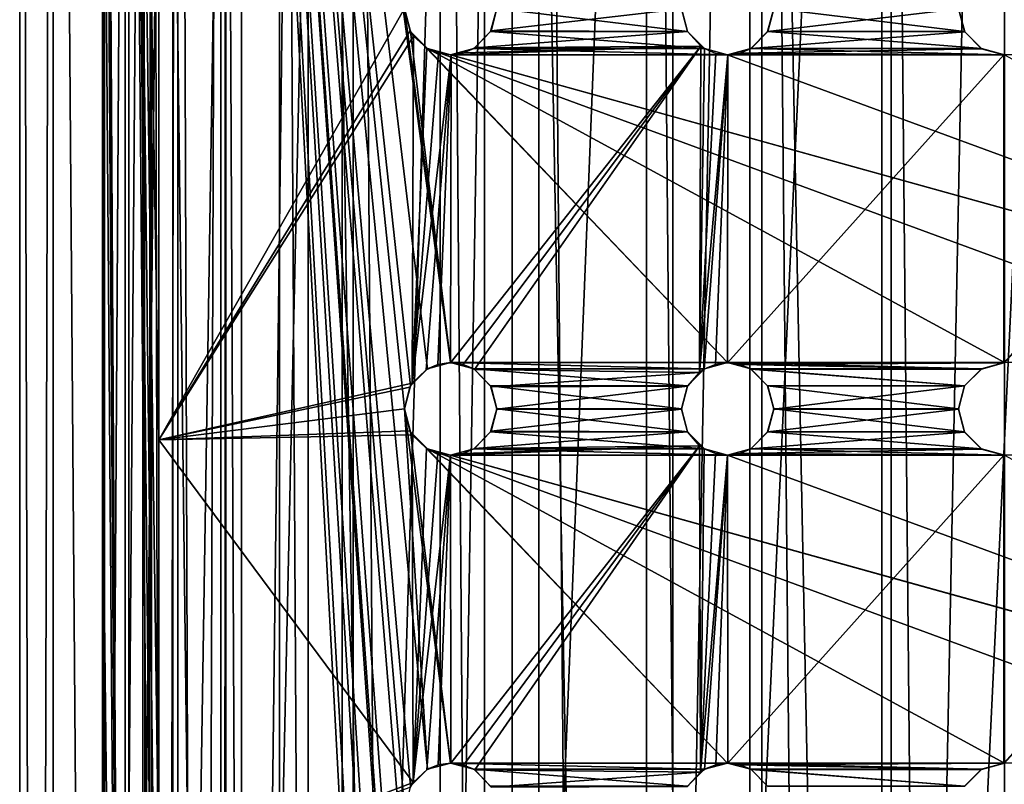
# Model space of a CAD drawing. Header units: millimetres. Extents: x -144 to 364, y -408 to 1133.
# Tile 223 of 256: x 41 to 57, y 570 to 582. Entities that reach past the tile are written whole.
import ezdxf

# ---------------------------------------------------------------- set-up
doc = ezdxf.new("R2010")
doc.units = ezdxf.units.MM
doc.header["$LTSCALE"] = 41.718519
for name, color, linetype in [('1967', 7, 'CONTINUOUS'), ('1968', 7, 'CONTINUOUS'), ('1970', 7, 'CONTINUOUS'), ('1971', 7, 'CONTINUOUS'), ('1977', 7, 'CONTINUOUS'), ('1979', 7, 'CONTINUOUS'), ('1982', 7, 'CONTINUOUS'), ('1990', 7, 'CONTINUOUS'), ('1991', 7, 'CONTINUOUS'), ('1992', 7, 'CONTINUOUS'), ('1993', 7, 'CONTINUOUS'), ('2008', 7, 'CONTINUOUS'), ('2009', 7, 'CONTINUOUS'), ('2010', 7, 'CONTINUOUS'), ('2011', 7, 'CONTINUOUS'), ('2026', 7, 'CONTINUOUS'), ('2027', 7, 'CONTINUOUS'), ('2028', 7, 'CONTINUOUS'), ('2029', 7, 'CONTINUOUS'), ('2073', 7, 'CONTINUOUS')]:
    doc.layers.add(name, color=color, linetype=linetype)

msp = doc.modelspace()

# ---------------------------------------------------------------- linework, layer by layer
at = {"layer": '1967', "color": 7, "linetype": 'CONTINUOUS', "true_color": 0xaaaaaa}
for points in [[(42.002, 409.002, -4.131), (41.457, 409, 0.01), (42.002, 617.002, -4.048), (42.002, 409.002, -4.131)], [(42.002, 617.002, -4.048), (41.457, 409, 0.01), (41.457, 617, 0.093), (42.002, 617.002, -4.048)], [(43.6, 409.003, -7.99), (42.002, 409.002, -4.131), (43.6, 617.003, -7.907), (43.6, 409.003, -7.99)], [(43.6, 617.003, -7.907), (42.002, 409.002, -4.131), (42.002, 617.002, -4.048), (43.6, 617.003, -7.907)], [(46.143, 409.004, -11.303), (43.6, 409.003, -7.99), (46.143, 617.004, -11.221), (46.143, 409.004, -11.303)], [(46.143, 617.004, -11.221), (43.6, 409.003, -7.99), (43.6, 617.003, -7.907), (46.143, 617.004, -11.221)], [(49.457, 409.006, -13.846), (46.143, 409.004, -11.303), (49.457, 617.005, -13.763), (49.457, 409.006, -13.846)], [(49.457, 617.005, -13.763), (46.143, 409.004, -11.303), (46.143, 617.004, -11.221), (49.457, 617.005, -13.763)], [(53.316, 409.006, -15.444), (49.457, 409.006, -13.846), (53.316, 617.006, -15.362), (53.316, 409.006, -15.444)], [(53.316, 617.006, -15.362), (49.457, 409.006, -13.846), (49.457, 617.005, -13.763), (53.316, 617.006, -15.362)], [(57.457, 409.006, -15.99), (53.316, 409.006, -15.444), (57.457, 617.006, -15.907), (57.457, 409.006, -15.99)], [(57.457, 617.006, -15.907), (53.316, 409.006, -15.444), (53.316, 617.006, -15.362), (57.457, 617.006, -15.907)]]:
    msp.add_3dface(points, dxfattribs=at)
at = {"layer": '1968', "color": 7, "linetype": 'CONTINUOUS', "true_color": 0xaaaaaa}
for points in [[(41.457, 409, 0.01), (42.002, 408.998, 4.151), (41.457, 617, 0.093), (41.457, 409, 0.01)], [(41.457, 617, 0.093), (42.002, 408.998, 4.151), (42.002, 616.998, 4.234), (41.457, 617, 0.093)], [(42.002, 408.998, 4.151), (43.6, 408.997, 8.01), (42.002, 616.998, 4.234), (42.002, 408.998, 4.151)], [(42.002, 616.998, 4.234), (43.6, 408.997, 8.01), (43.6, 616.997, 8.093), (42.002, 616.998, 4.234)], [(43.6, 408.997, 8.01), (46.143, 408.995, 11.324), (43.6, 616.997, 8.093), (43.6, 408.997, 8.01)], [(43.6, 616.997, 8.093), (46.143, 408.995, 11.324), (46.143, 616.995, 11.407), (43.6, 616.997, 8.093)], [(46.143, 408.995, 11.324), (49.457, 408.994, 13.867), (46.143, 616.995, 11.407), (46.143, 408.995, 11.324)], [(46.143, 616.995, 11.407), (49.457, 408.994, 13.867), (49.457, 616.994, 13.95), (46.143, 616.995, 11.407)], [(49.457, 408.994, 13.867), (53.316, 408.994, 15.465), (49.457, 616.994, 13.95), (49.457, 408.994, 13.867)], [(49.457, 616.994, 13.95), (53.316, 408.994, 15.465), (53.316, 616.994, 15.548), (49.457, 616.994, 13.95)], [(53.316, 408.994, 15.465), (57.457, 408.994, 16.01), (53.316, 616.994, 15.548), (53.316, 408.994, 15.465)], [(53.316, 616.994, 15.548), (57.457, 408.994, 16.01), (57.457, 616.994, 16.093), (53.316, 616.994, 15.548)]]:
    msp.add_3dface(points, dxfattribs=at)
at = {"layer": '1970', "color": 7, "linetype": 'CONTINUOUS', "true_color": 0xaaaaaa}
for points in [[(43.599, 409.001, -1.982), (43.599, 617.001, -1.899), (43.457, 617, 0.093), (43.599, 409.001, -1.982)], [(43.457, 409, 0.01), (43.599, 409.001, -1.982), (43.457, 617, 0.093), (43.457, 409, 0.01)], [(44.024, 409.002, -3.934), (44.024, 617.002, -3.851), (43.599, 617.001, -1.899), (44.024, 409.002, -3.934)], [(43.599, 409.001, -1.982), (44.024, 409.002, -3.934), (43.599, 617.001, -1.899), (43.599, 409.001, -1.982)], [(44.024, 409.002, -3.934), (44.722, 409.002, -5.805), (44.024, 617.002, -3.851), (44.024, 409.002, -3.934)], [(44.722, 409.002, -5.805), (44.722, 617.002, -5.723), (44.024, 617.002, -3.851), (44.722, 409.002, -5.805)], [(45.679, 409.003, -7.559), (45.679, 617.003, -7.476), (44.722, 617.002, -5.723), (45.679, 409.003, -7.559)], [(44.722, 409.002, -5.805), (45.679, 409.003, -7.559), (44.722, 617.002, -5.723), (44.722, 409.002, -5.805)], [(46.876, 409.004, -9.158), (46.876, 617.004, -9.075), (45.679, 617.003, -7.476), (46.876, 409.004, -9.158)], [(45.679, 409.003, -7.559), (46.876, 409.004, -9.158), (45.679, 617.003, -7.476), (45.679, 409.003, -7.559)], [(46.876, 409.004, -9.158), (48.289, 409.004, -10.57), (46.876, 617.004, -9.075), (46.876, 409.004, -9.158)], [(48.289, 409.004, -10.57), (48.289, 617.004, -10.487), (46.876, 617.004, -9.075), (48.289, 409.004, -10.57)], [(49.888, 409.005, -11.767), (49.888, 617.005, -11.684), (48.289, 617.004, -10.487), (49.888, 409.005, -11.767)], [(48.289, 409.004, -10.57), (49.888, 409.005, -11.767), (48.289, 617.004, -10.487), (48.289, 409.004, -10.57)], [(49.888, 409.005, -11.767), (51.641, 409.005, -12.725), (49.888, 617.005, -11.684), (49.888, 409.005, -11.767)], [(51.641, 409.005, -12.725), (51.641, 617.005, -12.642), (49.888, 617.005, -11.684), (51.641, 409.005, -12.725)], [(51.641, 409.005, -12.725), (53.512, 409.005, -13.423), (51.641, 617.005, -12.642), (51.641, 409.005, -12.725)], [(53.512, 409.005, -13.423), (53.512, 617.005, -13.34), (51.641, 617.005, -12.642), (53.512, 409.005, -13.423)], [(53.512, 409.005, -13.423), (55.464, 409.006, -13.847), (53.512, 617.005, -13.34), (53.512, 409.005, -13.423)], [(55.464, 409.006, -13.847), (55.464, 617.005, -13.764), (53.512, 617.005, -13.34), (55.464, 409.006, -13.847)], [(57.457, 409.006, -13.99), (57.457, 617.006, -13.907), (55.464, 617.005, -13.764), (57.457, 409.006, -13.99)], [(55.464, 409.006, -13.847), (57.457, 409.006, -13.99), (55.464, 617.005, -13.764), (55.464, 409.006, -13.847)]]:
    msp.add_3dface(points, dxfattribs=at)
at = {"layer": '1971', "color": 7, "linetype": 'CONTINUOUS', "true_color": 0xaaaaaa}
for points in [[(43.457, 409, 0.01), (43.457, 617, 0.093), (43.599, 616.999, 2.085), (43.457, 409, 0.01)], [(43.599, 408.999, 2.003), (43.457, 409, 0.01), (43.599, 616.999, 2.085), (43.599, 408.999, 2.003)], [(43.599, 408.999, 2.003), (43.599, 616.999, 2.085), (44.024, 616.998, 4.037), (43.599, 408.999, 2.003)], [(44.024, 408.998, 3.955), (43.599, 408.999, 2.003), (44.024, 616.998, 4.037), (44.024, 408.998, 3.955)], [(44.722, 408.998, 5.826), (44.024, 408.998, 3.955), (44.722, 616.998, 5.909), (44.722, 408.998, 5.826)], [(44.024, 408.998, 3.955), (44.024, 616.998, 4.037), (44.722, 616.998, 5.909), (44.024, 408.998, 3.955)], [(44.722, 408.998, 5.826), (44.722, 616.998, 5.909), (44.808, 603.998, 6.088), (44.722, 408.998, 5.826)], [(44.808, 546.998, 6.065), (44.722, 408.998, 5.826), (44.808, 603.998, 6.088), (44.808, 546.998, 6.065)]]:
    msp.add_3dface(points, dxfattribs=at)
at = {"layer": '1977', "color": 7, "linetype": 'CONTINUOUS', "true_color": 0xc8c8c8}
for points in [[(44.808, 546.998, 6.065), (44.808, 603.998, 6.088), (47.707, 549.998, 6.066), (44.808, 546.998, 6.065)], [(44.808, 603.998, 6.088), (47.707, 582.498, 6.079), (48.457, 576.748, 6.077), (44.808, 603.998, 6.088)], [(47.707, 575.998, 6.077), (44.808, 603.998, 6.088), (47.807, 576.373, 6.077), (47.707, 575.998, 6.077)], [(44.808, 603.998, 6.088), (47.707, 575.998, 6.077), (48.082, 570.147, 6.074), (44.808, 603.998, 6.088)], [(47.807, 576.373, 6.077), (44.808, 603.998, 6.088), (48.082, 576.647, 6.077), (47.807, 576.373, 6.077)], [(48.082, 576.647, 6.077), (44.808, 603.998, 6.088), (48.457, 576.748, 6.077), (48.082, 576.647, 6.077)], [(47.707, 569.498, 6.074), (44.808, 603.998, 6.088), (47.807, 569.873, 6.074), (47.707, 569.498, 6.074)], [(44.808, 603.998, 6.088), (47.707, 569.498, 6.074), (48.082, 563.647, 6.072), (44.808, 603.998, 6.088)], [(47.807, 569.873, 6.074), (44.808, 603.998, 6.088), (48.082, 570.147, 6.074), (47.807, 569.873, 6.074)], [(47.707, 562.998, 6.072), (44.808, 603.998, 6.088), (47.807, 563.373, 6.072), (47.707, 562.998, 6.072)], [(44.808, 603.998, 6.088), (47.707, 562.998, 6.072), (48.082, 557.147, 6.069), (44.808, 603.998, 6.088)], [(47.807, 563.373, 6.072), (44.808, 603.998, 6.088), (48.082, 563.647, 6.072), (47.807, 563.373, 6.072)], [(47.707, 556.498, 6.069), (44.808, 603.998, 6.088), (47.807, 556.873, 6.069), (47.707, 556.498, 6.069)], [(44.808, 603.998, 6.088), (47.707, 556.498, 6.069), (47.807, 550.373, 6.067), (44.808, 603.998, 6.088)], [(47.807, 556.873, 6.069), (44.808, 603.998, 6.088), (48.082, 557.147, 6.069), (47.807, 556.873, 6.069)], [(47.707, 549.998, 6.066), (44.808, 603.998, 6.088), (47.807, 550.373, 6.067), (47.707, 549.998, 6.066)], [(47.707, 582.498, 6.079), (47.807, 582.123, 6.079), (48.457, 576.748, 6.077), (47.707, 582.498, 6.079)], [(49.106, 582.123, 6.079), (49.207, 582.498, 6.079), (52.307, 582.123, 6.079), (49.106, 582.123, 6.079)], [(52.307, 582.123, 6.079), (49.207, 582.498, 6.079), (52.207, 582.498, 6.079), (52.307, 582.123, 6.079)], [(53.606, 582.123, 6.079), (53.707, 582.498, 6.079), (56.807, 582.123, 6.079), (53.606, 582.123, 6.079)], [(56.807, 582.123, 6.079), (53.707, 582.498, 6.079), (56.707, 582.498, 6.079), (56.807, 582.123, 6.079)], [(47.807, 582.123, 6.079), (48.082, 581.848, 6.079), (52.957, 576.748, 6.077), (47.807, 582.123, 6.079)], [(48.457, 576.748, 6.077), (47.807, 582.123, 6.079), (52.957, 576.748, 6.077), (48.457, 576.748, 6.077)], [(48.832, 581.848, 6.079), (49.106, 582.123, 6.079), (52.582, 581.848, 6.079), (48.832, 581.848, 6.079)], [(52.582, 581.848, 6.079), (49.106, 582.123, 6.079), (52.307, 582.123, 6.079), (52.582, 581.848, 6.079)], [(53.332, 581.848, 6.079), (53.606, 582.123, 6.079), (57.082, 581.848, 6.079), (53.332, 581.848, 6.079)], [(57.082, 581.848, 6.079), (53.606, 582.123, 6.079), (56.807, 582.123, 6.079), (57.082, 581.848, 6.079)], [(48.082, 581.848, 6.079), (48.457, 581.748, 6.079), (66.457, 576.748, 6.077), (48.082, 581.848, 6.079)], [(52.957, 576.748, 6.077), (48.082, 581.848, 6.079), (57.457, 576.748, 6.077), (52.957, 576.748, 6.077)], [(57.457, 576.748, 6.077), (48.082, 581.848, 6.079), (61.957, 576.748, 6.077), (57.457, 576.748, 6.077)], [(61.957, 576.748, 6.077), (48.082, 581.848, 6.079), (66.457, 576.748, 6.077), (61.957, 576.748, 6.077)], [(48.457, 581.748, 6.079), (48.832, 581.848, 6.079), (52.957, 581.748, 6.079), (48.457, 581.748, 6.079)], [(48.457, 581.748, 6.079), (52.957, 581.748, 6.079), (66.832, 576.647, 6.077), (48.457, 581.748, 6.079)], [(66.457, 576.748, 6.077), (48.457, 581.748, 6.079), (66.832, 576.647, 6.077), (66.457, 576.748, 6.077)], [(52.957, 581.748, 6.079), (48.832, 581.848, 6.079), (52.582, 581.848, 6.079), (52.957, 581.748, 6.079)], [(52.957, 581.748, 6.079), (53.332, 581.848, 6.079), (57.457, 581.748, 6.079), (52.957, 581.748, 6.079)], [(52.957, 581.748, 6.079), (57.457, 581.748, 6.079), (66.832, 576.647, 6.077), (52.957, 581.748, 6.079)], [(57.457, 581.748, 6.079), (53.332, 581.848, 6.079), (57.082, 581.848, 6.079), (57.457, 581.748, 6.079)], [(48.832, 576.647, 6.077), (48.457, 576.748, 6.077), (52.582, 576.647, 6.077), (48.832, 576.647, 6.077)], [(52.582, 576.647, 6.077), (48.457, 576.748, 6.077), (52.957, 576.748, 6.077), (52.582, 576.647, 6.077)], [(49.106, 576.373, 6.077), (48.832, 576.647, 6.077), (52.307, 576.373, 6.077), (49.106, 576.373, 6.077)], [(52.307, 576.373, 6.077), (48.832, 576.647, 6.077), (52.582, 576.647, 6.077), (52.307, 576.373, 6.077)], [(53.332, 576.647, 6.077), (52.957, 576.748, 6.077), (57.082, 576.647, 6.077), (53.332, 576.647, 6.077)], [(57.082, 576.647, 6.077), (52.957, 576.748, 6.077), (57.457, 576.748, 6.077), (57.082, 576.647, 6.077)], [(53.606, 576.373, 6.077), (53.332, 576.647, 6.077), (56.807, 576.373, 6.077), (53.606, 576.373, 6.077)], [(56.807, 576.373, 6.077), (53.332, 576.647, 6.077), (57.082, 576.647, 6.077), (56.807, 576.373, 6.077)], [(49.207, 575.998, 6.077), (49.106, 576.373, 6.077), (52.207, 575.998, 6.077), (49.207, 575.998, 6.077)], [(52.207, 575.998, 6.077), (49.106, 576.373, 6.077), (52.307, 576.373, 6.077), (52.207, 575.998, 6.077)], [(53.707, 575.998, 6.077), (53.606, 576.373, 6.077), (56.707, 575.998, 6.077), (53.707, 575.998, 6.077)], [(56.707, 575.998, 6.077), (53.606, 576.373, 6.077), (56.807, 576.373, 6.077), (56.707, 575.998, 6.077)], [(47.707, 575.998, 6.077), (47.807, 575.623, 6.077), (48.457, 570.248, 6.075), (47.707, 575.998, 6.077)], [(48.082, 570.147, 6.074), (47.707, 575.998, 6.077), (48.457, 570.248, 6.075), (48.082, 570.147, 6.074)], [(49.106, 575.623, 6.077), (49.207, 575.998, 6.077), (52.307, 575.623, 6.077), (49.106, 575.623, 6.077)], [(52.307, 575.623, 6.077), (49.207, 575.998, 6.077), (52.207, 575.998, 6.077), (52.307, 575.623, 6.077)], [(53.606, 575.623, 6.077), (53.707, 575.998, 6.077), (56.807, 575.623, 6.077), (53.606, 575.623, 6.077)], [(56.807, 575.623, 6.077), (53.707, 575.998, 6.077), (56.707, 575.998, 6.077), (56.807, 575.623, 6.077)], [(47.807, 575.623, 6.077), (48.082, 575.348, 6.077), (52.957, 570.248, 6.075), (47.807, 575.623, 6.077)], [(48.457, 570.248, 6.075), (47.807, 575.623, 6.077), (52.957, 570.248, 6.075), (48.457, 570.248, 6.075)], [(48.832, 575.348, 6.077), (49.106, 575.623, 6.077), (52.582, 575.348, 6.077), (48.832, 575.348, 6.077)], [(52.582, 575.348, 6.077), (49.106, 575.623, 6.077), (52.307, 575.623, 6.077), (52.582, 575.348, 6.077)], [(53.332, 575.348, 6.077), (53.606, 575.623, 6.077), (57.082, 575.348, 6.077), (53.332, 575.348, 6.077)], [(57.082, 575.348, 6.077), (53.606, 575.623, 6.077), (56.807, 575.623, 6.077), (57.082, 575.348, 6.077)], [(48.082, 575.348, 6.077), (48.457, 575.248, 6.077), (66.457, 570.248, 6.075), (48.082, 575.348, 6.077)], [(52.957, 570.248, 6.075), (48.082, 575.348, 6.077), (57.457, 570.248, 6.075), (52.957, 570.248, 6.075)], [(57.457, 570.248, 6.075), (48.082, 575.348, 6.077), (61.957, 570.248, 6.075), (57.457, 570.248, 6.075)], [(61.957, 570.248, 6.075), (48.082, 575.348, 6.077), (66.457, 570.248, 6.075), (61.957, 570.248, 6.075)], [(48.457, 575.248, 6.077), (48.832, 575.348, 6.077), (52.957, 575.248, 6.077), (48.457, 575.248, 6.077)], [(52.957, 575.248, 6.077), (48.832, 575.348, 6.077), (52.582, 575.348, 6.077), (52.957, 575.248, 6.077)], [(52.957, 575.248, 6.077), (53.332, 575.348, 6.077), (57.457, 575.248, 6.077), (52.957, 575.248, 6.077)], [(57.457, 575.248, 6.077), (53.332, 575.348, 6.077), (57.082, 575.348, 6.077), (57.457, 575.248, 6.077)], [(48.457, 575.248, 6.077), (52.957, 575.248, 6.077), (66.832, 570.147, 6.074), (48.457, 575.248, 6.077)], [(66.457, 570.248, 6.075), (48.457, 575.248, 6.077), (66.832, 570.147, 6.074), (66.457, 570.248, 6.075)], [(52.957, 575.248, 6.077), (57.457, 575.248, 6.077), (66.832, 570.147, 6.074), (52.957, 575.248, 6.077)], [(48.832, 570.147, 6.074), (48.457, 570.248, 6.075), (52.582, 570.147, 6.074), (48.832, 570.147, 6.074)], [(52.582, 570.147, 6.074), (48.457, 570.248, 6.075), (52.957, 570.248, 6.075), (52.582, 570.147, 6.074)], [(53.332, 570.147, 6.074), (52.957, 570.248, 6.075), (57.082, 570.147, 6.074), (53.332, 570.147, 6.074)], [(57.082, 570.147, 6.074), (52.957, 570.248, 6.075), (57.457, 570.248, 6.075), (57.082, 570.147, 6.074)], [(49.106, 569.873, 6.074), (48.832, 570.147, 6.074), (52.307, 569.873, 6.074), (49.106, 569.873, 6.074)], [(52.307, 569.873, 6.074), (48.832, 570.147, 6.074), (52.582, 570.147, 6.074), (52.307, 569.873, 6.074)], [(53.606, 569.873, 6.074), (53.332, 570.147, 6.074), (56.807, 569.873, 6.074), (53.606, 569.873, 6.074)], [(56.807, 569.873, 6.074), (53.332, 570.147, 6.074), (57.082, 570.147, 6.074), (56.807, 569.873, 6.074)]]:
    msp.add_3dface(points, dxfattribs=at)
at = {"layer": '1979', "color": 7, "linetype": 'CONTINUOUS', "true_color": 0xc8c8c8}
for points in [[(43.171, 542.674, 7.069), (43.171, 608.321, 7.095), (42.802, 606.073, 6.311), (43.171, 542.674, 7.069)], [(43.171, 608.321, 7.095), (43.171, 542.674, 7.069), (43.718, 546.997, 8.065), (43.171, 608.321, 7.095)], [(43.718, 582.622, 8.079), (43.171, 608.321, 7.095), (43.718, 575.497, 8.077), (43.718, 582.622, 8.079)], [(43.718, 575.497, 8.077), (43.171, 608.321, 7.095), (43.718, 568.372, 8.074), (43.718, 575.497, 8.077)], [(43.718, 568.372, 8.074), (43.171, 608.321, 7.095), (43.718, 561.247, 8.071), (43.718, 568.372, 8.074)], [(43.718, 561.247, 8.071), (43.171, 608.321, 7.095), (43.718, 554.122, 8.068), (43.718, 561.247, 8.071)], [(43.718, 554.122, 8.068), (43.171, 608.321, 7.095), (43.718, 546.997, 8.065), (43.718, 554.122, 8.068)], [(43.171, 542.674, 7.069), (42.802, 606.073, 6.311), (42.802, 604.162, 6.31), (43.171, 542.674, 7.069)], [(42.802, 602.251, 6.31), (43.171, 542.674, 7.069), (42.802, 604.162, 6.31), (42.802, 602.251, 6.31)], [(42.802, 598.429, 6.308), (43.171, 542.674, 7.069), (42.802, 602.251, 6.31), (42.802, 598.429, 6.308)], [(42.802, 590.785, 6.305), (43.171, 542.674, 7.069), (42.802, 598.429, 6.308), (42.802, 590.785, 6.305)], [(42.802, 575.498, 6.299), (43.171, 542.674, 7.069), (42.802, 590.785, 6.305), (42.802, 575.498, 6.299)], [(42.802, 560.21, 6.293), (43.171, 542.674, 7.069), (42.802, 575.498, 6.299), (42.802, 560.21, 6.293)]]:
    msp.add_3dface(points, dxfattribs=at)
at = {"layer": '1982', "color": 7, "linetype": 'CONTINUOUS', "true_color": 0xc8c8c8}
for points in [[(43.718, 582.622, 8.079), (43.718, 575.497, 8.077), (47.707, 582.496, 10.554), (43.718, 582.622, 8.079)], [(47.707, 582.496, 10.554), (43.718, 575.497, 8.077), (47.798, 582.137, 10.615), (47.707, 582.496, 10.554)], [(49.207, 582.496, 11.211), (49.114, 582.134, 11.195), (52.207, 582.495, 12.157), (49.207, 582.496, 11.211)], [(52.207, 582.495, 12.157), (49.114, 582.134, 11.195), (52.305, 582.123, 12.208), (52.207, 582.495, 12.157)], [(53.707, 582.495, 12.462), (53.608, 582.123, 12.475), (56.707, 582.495, 12.762), (53.707, 582.495, 12.462)], [(56.707, 582.495, 12.762), (53.608, 582.123, 12.475), (56.808, 582.119, 12.796), (56.707, 582.495, 12.762)], [(43.718, 575.497, 8.077), (47.853, 582.051, 10.645), (47.798, 582.137, 10.615), (43.718, 575.497, 8.077)], [(49.114, 582.134, 11.195), (48.85, 581.857, 11.101), (52.305, 582.123, 12.208), (49.114, 582.134, 11.195)], [(48.85, 581.857, 11.101), (52.52, 581.885, 12.275), (52.305, 582.123, 12.208), (48.85, 581.857, 11.101)], [(53.608, 582.123, 12.475), (53.337, 581.849, 12.446), (56.808, 582.119, 12.796), (53.608, 582.123, 12.475)], [(56.808, 582.119, 12.796), (53.337, 581.849, 12.446), (57.083, 581.845, 12.824), (56.808, 582.119, 12.796)], [(43.718, 575.497, 8.077), (47.834, 576.413, 10.785), (47.853, 582.051, 10.645), (43.718, 575.497, 8.077)], [(47.853, 582.051, 10.645), (47.834, 576.413, 10.785), (48.069, 581.854, 10.756), (47.853, 582.051, 10.645)], [(48.069, 581.854, 10.756), (47.834, 576.413, 10.785), (48.258, 581.772, 10.847), (48.069, 581.854, 10.756)], [(48.258, 581.772, 10.847), (47.834, 576.413, 10.785), (48.464, 581.746, 10.941), (48.258, 581.772, 10.847)], [(47.834, 576.413, 10.785), (48.062, 576.634, 10.897), (48.464, 581.746, 10.941), (47.834, 576.413, 10.785)], [(48.062, 576.634, 10.897), (48.25, 576.717, 10.987), (48.464, 581.746, 10.941), (48.062, 576.634, 10.897)], [(48.25, 576.717, 10.987), (48.455, 576.746, 11.083), (48.464, 581.746, 10.941), (48.25, 576.717, 10.987)], [(48.66, 576.718, 11.177), (52.52, 581.885, 12.275), (48.455, 576.746, 11.083), (48.66, 576.718, 11.177)], [(48.455, 576.746, 11.083), (52.52, 581.885, 12.275), (48.464, 581.746, 10.941), (48.455, 576.746, 11.083)], [(48.464, 581.746, 10.941), (52.52, 581.885, 12.275), (48.666, 581.776, 11.028), (48.464, 581.746, 10.941)], [(48.846, 576.637, 11.26), (52.52, 581.885, 12.275), (48.66, 576.718, 11.177), (48.846, 576.637, 11.26)], [(48.666, 581.776, 11.028), (52.52, 581.885, 12.275), (48.85, 581.857, 11.101), (48.666, 581.776, 11.028)], [(52.501, 576.591, 12.488), (52.52, 581.885, 12.275), (48.846, 576.637, 11.26), (52.501, 576.591, 12.488)], [(52.52, 581.885, 12.275), (52.501, 576.591, 12.488), (52.581, 581.846, 12.291), (52.52, 581.885, 12.275)], [(52.581, 581.846, 12.291), (52.501, 576.591, 12.488), (52.765, 581.77, 12.337), (52.581, 581.846, 12.291)], [(52.765, 581.77, 12.337), (52.501, 576.591, 12.488), (52.962, 581.745, 12.38), (52.765, 581.77, 12.337)], [(52.501, 576.591, 12.488), (52.577, 576.642, 12.505), (52.962, 581.745, 12.38), (52.501, 576.591, 12.488)], [(52.577, 576.642, 12.505), (52.759, 576.719, 12.546), (52.962, 581.745, 12.38), (52.577, 576.642, 12.505)], [(52.759, 576.719, 12.546), (52.956, 576.745, 12.589), (52.962, 581.745, 12.38), (52.759, 576.719, 12.546)], [(57.446, 576.745, 13.063), (57.446, 581.745, 12.835), (52.956, 576.745, 12.589), (57.446, 576.745, 13.063)], [(52.956, 576.745, 12.589), (57.446, 581.745, 12.835), (52.962, 581.745, 12.38), (52.956, 576.745, 12.589)], [(52.962, 581.745, 12.38), (57.446, 581.745, 12.835), (53.157, 581.772, 12.417), (52.962, 581.745, 12.38)], [(53.337, 581.849, 12.446), (53.157, 581.772, 12.417), (57.083, 581.845, 12.824), (53.337, 581.849, 12.446)], [(53.157, 581.772, 12.417), (57.446, 581.745, 12.835), (57.083, 581.845, 12.824), (53.157, 581.772, 12.417)], [(57.446, 576.745, 13.063), (57.457, 576.745, 13.063), (61.952, 581.745, 12.38), (57.446, 576.745, 13.063)], [(57.446, 581.745, 12.835), (57.446, 576.745, 13.063), (57.457, 581.745, 12.835), (57.446, 581.745, 12.835)], [(57.457, 581.745, 12.835), (57.446, 576.745, 13.063), (61.952, 581.745, 12.38), (57.457, 581.745, 12.835)], [(49.114, 576.357, 11.378), (52.501, 576.591, 12.488), (48.846, 576.637, 11.26), (49.114, 576.357, 11.378)], [(53.152, 576.719, 12.63), (57.446, 576.745, 13.063), (52.956, 576.745, 12.589), (53.152, 576.719, 12.63)], [(57.446, 576.745, 13.063), (53.152, 576.719, 12.63), (57.082, 576.644, 13.062), (57.446, 576.745, 13.063)], [(53.152, 576.719, 12.63), (53.334, 576.643, 12.668), (57.082, 576.644, 13.062), (53.152, 576.719, 12.63)], [(57.082, 576.644, 13.062), (53.334, 576.643, 12.668), (56.807, 576.37, 13.058), (57.082, 576.644, 13.062)], [(53.334, 576.643, 12.668), (53.608, 576.367, 12.722), (56.807, 576.37, 13.058), (53.334, 576.643, 12.668)], [(52.501, 576.591, 12.488), (49.114, 576.357, 11.378), (52.304, 576.365, 12.443), (52.501, 576.591, 12.488)], [(47.834, 576.413, 10.785), (43.718, 575.497, 8.077), (47.796, 576.351, 10.767), (47.834, 576.413, 10.785)], [(47.796, 576.351, 10.767), (43.718, 575.497, 8.077), (47.707, 575.996, 10.723), (47.796, 576.351, 10.767)], [(49.114, 576.357, 11.378), (49.207, 575.995, 11.419), (52.304, 576.365, 12.443), (49.114, 576.357, 11.378)], [(52.304, 576.365, 12.443), (49.207, 575.995, 11.419), (52.207, 575.995, 12.421), (52.304, 576.365, 12.443)], [(53.608, 576.367, 12.722), (53.707, 575.995, 12.743), (56.807, 576.37, 13.058), (53.608, 576.367, 12.722)], [(56.807, 576.37, 13.058), (53.707, 575.995, 12.743), (56.707, 575.995, 13.058), (56.807, 576.37, 13.058)], [(47.707, 575.996, 10.723), (43.718, 575.497, 8.077), (47.796, 575.64, 10.769), (47.707, 575.996, 10.723)], [(49.207, 575.995, 11.419), (49.114, 575.634, 11.381), (52.207, 575.995, 12.421), (49.207, 575.995, 11.419)], [(52.207, 575.995, 12.421), (49.114, 575.634, 11.381), (52.304, 575.625, 12.446), (52.207, 575.995, 12.421)], [(53.707, 575.995, 12.743), (53.608, 575.623, 12.726), (56.707, 575.995, 13.058), (53.707, 575.995, 12.743)], [(56.707, 575.995, 13.058), (53.608, 575.623, 12.726), (56.807, 575.62, 13.063), (56.707, 575.995, 13.058)], [(43.718, 575.497, 8.077), (47.834, 575.579, 10.788), (47.796, 575.64, 10.769), (43.718, 575.497, 8.077)], [(43.718, 575.497, 8.077), (47.847, 569.933, 10.681), (47.834, 575.579, 10.788), (43.718, 575.497, 8.077)], [(43.718, 575.497, 8.077), (43.718, 568.372, 8.074), (47.847, 569.933, 10.681), (43.718, 575.497, 8.077)], [(47.834, 575.579, 10.788), (47.847, 569.933, 10.681), (48.063, 575.357, 10.902), (47.834, 575.579, 10.788)], [(49.114, 575.634, 11.381), (48.847, 575.355, 11.266), (52.304, 575.625, 12.446), (49.114, 575.634, 11.381)], [(48.847, 575.355, 11.266), (52.5, 575.4, 12.494), (52.304, 575.625, 12.446), (48.847, 575.355, 11.266)], [(53.608, 575.623, 12.726), (53.335, 575.347, 12.675), (56.807, 575.62, 13.063), (53.608, 575.623, 12.726)], [(56.807, 575.62, 13.063), (53.335, 575.347, 12.675), (57.082, 575.345, 13.069), (56.807, 575.62, 13.063)], [(48.063, 575.357, 10.902), (47.847, 569.933, 10.681), (48.251, 575.275, 10.992), (48.063, 575.357, 10.902)], [(48.463, 570.246, 10.981), (52.5, 575.4, 12.494), (48.456, 575.246, 11.089), (48.463, 570.246, 10.981)], [(48.456, 575.246, 11.089), (52.5, 575.4, 12.494), (48.661, 575.274, 11.183), (48.456, 575.246, 11.089)], [(48.666, 570.216, 11.07), (52.5, 575.4, 12.494), (48.463, 570.246, 10.981), (48.666, 570.216, 11.07)], [(48.661, 575.274, 11.183), (52.5, 575.4, 12.494), (48.847, 575.355, 11.266), (48.661, 575.274, 11.183)], [(48.85, 570.135, 11.145), (52.5, 575.4, 12.494), (48.666, 570.216, 11.07), (48.85, 570.135, 11.145)], [(52.514, 570.101, 12.334), (52.5, 575.4, 12.494), (48.85, 570.135, 11.145), (52.514, 570.101, 12.334)], [(52.5, 575.4, 12.494), (52.514, 570.101, 12.334), (52.577, 575.348, 12.512), (52.5, 575.4, 12.494)], [(52.577, 575.348, 12.512), (52.514, 570.101, 12.334), (52.76, 575.271, 12.554), (52.577, 575.348, 12.512)], [(53.335, 575.347, 12.675), (53.153, 575.271, 12.638), (57.082, 575.345, 13.069), (53.335, 575.347, 12.675)], [(53.153, 575.271, 12.638), (57.446, 575.245, 13.072), (57.082, 575.345, 13.069), (53.153, 575.271, 12.638)], [(48.251, 575.275, 10.992), (47.847, 569.933, 10.681), (48.456, 575.246, 11.089), (48.251, 575.275, 10.992)], [(47.847, 569.933, 10.681), (48.068, 570.137, 10.795), (48.456, 575.246, 11.089), (47.847, 569.933, 10.681)], [(48.068, 570.137, 10.795), (48.257, 570.219, 10.886), (48.456, 575.246, 11.089), (48.068, 570.137, 10.795)], [(48.257, 570.219, 10.886), (48.463, 570.246, 10.981), (48.456, 575.246, 11.089), (48.257, 570.219, 10.886)], [(52.76, 575.271, 12.554), (52.514, 570.101, 12.334), (52.957, 575.245, 12.597), (52.76, 575.271, 12.554)], [(52.514, 570.101, 12.334), (52.58, 570.144, 12.352), (52.957, 575.245, 12.597), (52.514, 570.101, 12.334)], [(52.58, 570.144, 12.352), (52.764, 570.22, 12.397), (52.957, 575.245, 12.597), (52.58, 570.144, 12.352)], [(52.764, 570.22, 12.397), (52.961, 570.245, 12.44), (52.957, 575.245, 12.597), (52.764, 570.22, 12.397)], [(52.957, 575.245, 12.597), (57.446, 575.245, 13.072), (53.153, 575.271, 12.638), (52.957, 575.245, 12.597)], [(52.961, 570.245, 12.44), (57.446, 575.245, 13.072), (52.957, 575.245, 12.597), (52.961, 570.245, 12.44)], [(57.446, 570.245, 12.901), (57.446, 575.245, 13.072), (52.961, 570.245, 12.44), (57.446, 570.245, 12.901)], [(57.446, 570.245, 12.901), (57.457, 570.245, 12.901), (61.957, 575.245, 12.597), (57.446, 570.245, 12.901)], [(57.446, 575.245, 13.072), (57.446, 570.245, 12.901), (57.457, 575.245, 13.072), (57.446, 575.245, 13.072)], [(57.457, 575.245, 13.072), (57.446, 570.245, 12.901), (61.957, 575.245, 12.597), (57.457, 575.245, 13.072)], [(53.156, 570.218, 12.478), (57.446, 570.245, 12.901), (52.961, 570.245, 12.44), (53.156, 570.218, 12.478)], [(57.446, 570.245, 12.901), (53.156, 570.218, 12.478), (57.082, 570.145, 12.891), (57.446, 570.245, 12.901)], [(53.156, 570.218, 12.478), (53.337, 570.142, 12.509), (57.082, 570.145, 12.891), (53.156, 570.218, 12.478)], [(49.114, 569.857, 11.242), (52.514, 570.101, 12.334), (48.85, 570.135, 11.145), (49.114, 569.857, 11.242)], [(52.514, 570.101, 12.334), (49.114, 569.857, 11.242), (52.305, 569.867, 12.271), (52.514, 570.101, 12.334)], [(57.082, 570.145, 12.891), (53.337, 570.142, 12.509), (56.808, 569.87, 12.866), (57.082, 570.145, 12.891)], [(53.337, 570.142, 12.509), (53.608, 569.867, 12.541), (56.808, 569.87, 12.866), (53.337, 570.142, 12.509)], [(47.847, 569.933, 10.681), (43.718, 568.372, 8.074), (47.798, 569.854, 10.654), (47.847, 569.933, 10.681)]]:
    msp.add_3dface(points, dxfattribs=at)
at = {"layer": '1990', "color": 7, "linetype": 'CONTINUOUS', "true_color": 0xc8c8c8}
for points in [[(47.807, 582.123, 6.079), (47.707, 582.498, 6.079), (47.798, 582.137, 10.615), (47.807, 582.123, 6.079)], [(47.707, 582.498, 6.079), (47.707, 582.496, 10.554), (47.798, 582.137, 10.615), (47.707, 582.498, 6.079)], [(49.207, 582.498, 6.079), (49.106, 582.123, 6.079), (49.207, 582.496, 11.211), (49.207, 582.498, 6.079)], [(49.106, 582.123, 6.079), (49.114, 582.134, 11.195), (49.207, 582.496, 11.211), (49.106, 582.123, 6.079)], [(47.853, 582.051, 10.645), (47.807, 582.123, 6.079), (47.798, 582.137, 10.615), (47.853, 582.051, 10.645)], [(48.082, 581.848, 6.079), (47.807, 582.123, 6.079), (48.069, 581.854, 10.756), (48.082, 581.848, 6.079)], [(47.807, 582.123, 6.079), (47.853, 582.051, 10.645), (48.069, 581.854, 10.756), (47.807, 582.123, 6.079)], [(49.106, 582.123, 6.079), (48.832, 581.848, 6.079), (48.85, 581.857, 11.101), (49.106, 582.123, 6.079)], [(49.106, 582.123, 6.079), (48.85, 581.857, 11.101), (49.114, 582.134, 11.195), (49.106, 582.123, 6.079)], [(48.082, 581.848, 6.079), (48.069, 581.854, 10.756), (48.258, 581.772, 10.847), (48.082, 581.848, 6.079)], [(48.457, 581.748, 6.079), (48.082, 581.848, 6.079), (48.258, 581.772, 10.847), (48.457, 581.748, 6.079)], [(48.457, 581.748, 6.079), (48.258, 581.772, 10.847), (48.464, 581.746, 10.941), (48.457, 581.748, 6.079)], [(48.832, 581.848, 6.079), (48.457, 581.748, 6.079), (48.666, 581.776, 11.028), (48.832, 581.848, 6.079)], [(48.457, 581.748, 6.079), (48.464, 581.746, 10.941), (48.666, 581.776, 11.028), (48.457, 581.748, 6.079)], [(48.832, 581.848, 6.079), (48.666, 581.776, 11.028), (48.85, 581.857, 11.101), (48.832, 581.848, 6.079)]]:
    msp.add_3dface(points, dxfattribs=at)
at = {"layer": '1991', "color": 7, "linetype": 'CONTINUOUS', "true_color": 0xc8c8c8}
for points in [[(47.807, 576.373, 6.077), (48.082, 576.647, 6.077), (47.834, 576.413, 10.785), (47.807, 576.373, 6.077)], [(48.082, 576.647, 6.077), (48.062, 576.634, 10.897), (47.834, 576.413, 10.785), (48.082, 576.647, 6.077)], [(48.082, 576.647, 6.077), (48.25, 576.717, 10.987), (48.062, 576.634, 10.897), (48.082, 576.647, 6.077)], [(48.082, 576.647, 6.077), (48.457, 576.748, 6.077), (48.25, 576.717, 10.987), (48.082, 576.647, 6.077)], [(48.457, 576.748, 6.077), (48.455, 576.746, 11.083), (48.25, 576.717, 10.987), (48.457, 576.748, 6.077)], [(48.457, 576.748, 6.077), (48.66, 576.718, 11.177), (48.455, 576.746, 11.083), (48.457, 576.748, 6.077)], [(48.457, 576.748, 6.077), (48.832, 576.647, 6.077), (48.66, 576.718, 11.177), (48.457, 576.748, 6.077)], [(48.832, 576.647, 6.077), (48.846, 576.637, 11.26), (48.66, 576.718, 11.177), (48.832, 576.647, 6.077)], [(48.832, 576.647, 6.077), (49.106, 576.373, 6.077), (48.846, 576.637, 11.26), (48.832, 576.647, 6.077)], [(49.106, 576.373, 6.077), (49.114, 576.357, 11.378), (48.846, 576.637, 11.26), (49.106, 576.373, 6.077)], [(47.707, 575.998, 6.077), (47.807, 576.373, 6.077), (47.707, 575.996, 10.723), (47.707, 575.998, 6.077)], [(47.807, 576.373, 6.077), (47.796, 576.351, 10.767), (47.707, 575.996, 10.723), (47.807, 576.373, 6.077)], [(47.807, 576.373, 6.077), (47.834, 576.413, 10.785), (47.796, 576.351, 10.767), (47.807, 576.373, 6.077)], [(49.106, 576.373, 6.077), (49.207, 575.998, 6.077), (49.114, 576.357, 11.378), (49.106, 576.373, 6.077)], [(49.207, 575.998, 6.077), (49.207, 575.995, 11.419), (49.114, 576.357, 11.378), (49.207, 575.998, 6.077)]]:
    msp.add_3dface(points, dxfattribs=at)
at = {"layer": '1992', "color": 7, "linetype": 'CONTINUOUS', "true_color": 0xc8c8c8}
for points in [[(47.807, 575.623, 6.077), (47.707, 575.998, 6.077), (47.796, 575.64, 10.769), (47.807, 575.623, 6.077)], [(47.707, 575.998, 6.077), (47.707, 575.996, 10.723), (47.796, 575.64, 10.769), (47.707, 575.998, 6.077)], [(49.207, 575.998, 6.077), (49.106, 575.623, 6.077), (49.207, 575.995, 11.419), (49.207, 575.998, 6.077)], [(49.106, 575.623, 6.077), (49.114, 575.634, 11.381), (49.207, 575.995, 11.419), (49.106, 575.623, 6.077)], [(47.834, 575.579, 10.788), (47.807, 575.623, 6.077), (47.796, 575.64, 10.769), (47.834, 575.579, 10.788)], [(48.082, 575.348, 6.077), (47.807, 575.623, 6.077), (48.063, 575.357, 10.902), (48.082, 575.348, 6.077)], [(47.807, 575.623, 6.077), (47.834, 575.579, 10.788), (48.063, 575.357, 10.902), (47.807, 575.623, 6.077)], [(49.106, 575.623, 6.077), (48.832, 575.348, 6.077), (48.847, 575.355, 11.266), (49.106, 575.623, 6.077)], [(49.106, 575.623, 6.077), (48.847, 575.355, 11.266), (49.114, 575.634, 11.381), (49.106, 575.623, 6.077)], [(48.082, 575.348, 6.077), (48.063, 575.357, 10.902), (48.251, 575.275, 10.992), (48.082, 575.348, 6.077)], [(48.457, 575.248, 6.077), (48.082, 575.348, 6.077), (48.456, 575.246, 11.089), (48.457, 575.248, 6.077)], [(48.082, 575.348, 6.077), (48.251, 575.275, 10.992), (48.456, 575.246, 11.089), (48.082, 575.348, 6.077)], [(48.832, 575.348, 6.077), (48.457, 575.248, 6.077), (48.661, 575.274, 11.183), (48.832, 575.348, 6.077)], [(48.832, 575.348, 6.077), (48.661, 575.274, 11.183), (48.847, 575.355, 11.266), (48.832, 575.348, 6.077)], [(48.457, 575.248, 6.077), (48.456, 575.246, 11.089), (48.661, 575.274, 11.183), (48.457, 575.248, 6.077)]]:
    msp.add_3dface(points, dxfattribs=at)
at = {"layer": '1993', "color": 7, "linetype": 'CONTINUOUS', "true_color": 0xc8c8c8}
for points in [[(48.082, 570.147, 6.074), (48.257, 570.219, 10.886), (48.068, 570.137, 10.795), (48.082, 570.147, 6.074)], [(48.082, 570.147, 6.074), (48.457, 570.248, 6.075), (48.257, 570.219, 10.886), (48.082, 570.147, 6.074)], [(48.457, 570.248, 6.075), (48.463, 570.246, 10.981), (48.257, 570.219, 10.886), (48.457, 570.248, 6.075)], [(48.457, 570.248, 6.075), (48.832, 570.147, 6.074), (48.463, 570.246, 10.981), (48.457, 570.248, 6.075)], [(48.832, 570.147, 6.074), (48.666, 570.216, 11.07), (48.463, 570.246, 10.981), (48.832, 570.147, 6.074)], [(47.807, 569.873, 6.074), (48.082, 570.147, 6.074), (47.847, 569.933, 10.681), (47.807, 569.873, 6.074)], [(48.082, 570.147, 6.074), (48.068, 570.137, 10.795), (47.847, 569.933, 10.681), (48.082, 570.147, 6.074)], [(48.832, 570.147, 6.074), (48.85, 570.135, 11.145), (48.666, 570.216, 11.07), (48.832, 570.147, 6.074)], [(48.832, 570.147, 6.074), (49.106, 569.873, 6.074), (48.85, 570.135, 11.145), (48.832, 570.147, 6.074)], [(49.106, 569.873, 6.074), (49.114, 569.857, 11.242), (48.85, 570.135, 11.145), (49.106, 569.873, 6.074)], [(47.807, 569.873, 6.074), (47.847, 569.933, 10.681), (47.798, 569.854, 10.654), (47.807, 569.873, 6.074)]]:
    msp.add_3dface(points, dxfattribs=at)
at = {"layer": '2008', "color": 7, "linetype": 'CONTINUOUS', "true_color": 0xc8c8c8}
for points in [[(52.307, 582.123, 6.079), (52.207, 582.498, 6.079), (52.305, 582.123, 12.208), (52.307, 582.123, 6.079)], [(52.207, 582.498, 6.079), (52.207, 582.495, 12.157), (52.305, 582.123, 12.208), (52.207, 582.498, 6.079)], [(53.707, 582.498, 6.079), (53.606, 582.123, 6.079), (53.707, 582.495, 12.462), (53.707, 582.498, 6.079)], [(53.606, 582.123, 6.079), (53.608, 582.123, 12.475), (53.707, 582.495, 12.462), (53.606, 582.123, 6.079)], [(52.52, 581.885, 12.275), (52.307, 582.123, 6.079), (52.305, 582.123, 12.208), (52.52, 581.885, 12.275)], [(52.582, 581.848, 6.079), (52.307, 582.123, 6.079), (52.581, 581.846, 12.291), (52.582, 581.848, 6.079)], [(52.307, 582.123, 6.079), (52.52, 581.885, 12.275), (52.581, 581.846, 12.291), (52.307, 582.123, 6.079)], [(53.606, 582.123, 6.079), (53.332, 581.848, 6.079), (53.337, 581.849, 12.446), (53.606, 582.123, 6.079)], [(53.606, 582.123, 6.079), (53.337, 581.849, 12.446), (53.608, 582.123, 12.475), (53.606, 582.123, 6.079)], [(52.582, 581.848, 6.079), (52.581, 581.846, 12.291), (52.765, 581.77, 12.337), (52.582, 581.848, 6.079)], [(52.957, 581.748, 6.079), (52.582, 581.848, 6.079), (52.765, 581.77, 12.337), (52.957, 581.748, 6.079)], [(52.957, 581.748, 6.079), (52.765, 581.77, 12.337), (52.962, 581.745, 12.38), (52.957, 581.748, 6.079)], [(53.332, 581.848, 6.079), (52.957, 581.748, 6.079), (53.157, 581.772, 12.417), (53.332, 581.848, 6.079)], [(52.957, 581.748, 6.079), (52.962, 581.745, 12.38), (53.157, 581.772, 12.417), (52.957, 581.748, 6.079)], [(53.332, 581.848, 6.079), (53.157, 581.772, 12.417), (53.337, 581.849, 12.446), (53.332, 581.848, 6.079)]]:
    msp.add_3dface(points, dxfattribs=at)
at = {"layer": '2009', "color": 7, "linetype": 'CONTINUOUS', "true_color": 0xc8c8c8}
for points in [[(52.307, 576.373, 6.077), (52.582, 576.647, 6.077), (52.501, 576.591, 12.488), (52.307, 576.373, 6.077)], [(52.582, 576.647, 6.077), (52.577, 576.642, 12.505), (52.501, 576.591, 12.488), (52.582, 576.647, 6.077)], [(52.582, 576.647, 6.077), (52.759, 576.719, 12.546), (52.577, 576.642, 12.505), (52.582, 576.647, 6.077)], [(52.582, 576.647, 6.077), (52.957, 576.748, 6.077), (52.759, 576.719, 12.546), (52.582, 576.647, 6.077)], [(52.957, 576.748, 6.077), (52.956, 576.745, 12.589), (52.759, 576.719, 12.546), (52.957, 576.748, 6.077)], [(52.957, 576.748, 6.077), (53.152, 576.719, 12.63), (52.956, 576.745, 12.589), (52.957, 576.748, 6.077)], [(52.957, 576.748, 6.077), (53.332, 576.647, 6.077), (53.152, 576.719, 12.63), (52.957, 576.748, 6.077)], [(53.332, 576.647, 6.077), (53.334, 576.643, 12.668), (53.152, 576.719, 12.63), (53.332, 576.647, 6.077)], [(53.332, 576.647, 6.077), (53.606, 576.373, 6.077), (53.334, 576.643, 12.668), (53.332, 576.647, 6.077)], [(53.606, 576.373, 6.077), (53.608, 576.367, 12.722), (53.334, 576.643, 12.668), (53.606, 576.373, 6.077)], [(52.307, 576.373, 6.077), (52.501, 576.591, 12.488), (52.304, 576.365, 12.443), (52.307, 576.373, 6.077)], [(52.207, 575.998, 6.077), (52.307, 576.373, 6.077), (52.207, 575.995, 12.421), (52.207, 575.998, 6.077)], [(52.307, 576.373, 6.077), (52.304, 576.365, 12.443), (52.207, 575.995, 12.421), (52.307, 576.373, 6.077)], [(53.606, 576.373, 6.077), (53.707, 575.998, 6.077), (53.608, 576.367, 12.722), (53.606, 576.373, 6.077)], [(53.707, 575.998, 6.077), (53.707, 575.995, 12.743), (53.608, 576.367, 12.722), (53.707, 575.998, 6.077)]]:
    msp.add_3dface(points, dxfattribs=at)
at = {"layer": '2010', "color": 7, "linetype": 'CONTINUOUS', "true_color": 0xc8c8c8}
for points in [[(52.307, 575.623, 6.077), (52.207, 575.998, 6.077), (52.304, 575.625, 12.446), (52.307, 575.623, 6.077)], [(52.207, 575.998, 6.077), (52.207, 575.995, 12.421), (52.304, 575.625, 12.446), (52.207, 575.998, 6.077)], [(53.707, 575.998, 6.077), (53.606, 575.623, 6.077), (53.707, 575.995, 12.743), (53.707, 575.998, 6.077)], [(53.606, 575.623, 6.077), (53.608, 575.623, 12.726), (53.707, 575.995, 12.743), (53.606, 575.623, 6.077)], [(52.5, 575.4, 12.494), (52.307, 575.623, 6.077), (52.304, 575.625, 12.446), (52.5, 575.4, 12.494)], [(52.582, 575.348, 6.077), (52.307, 575.623, 6.077), (52.577, 575.348, 12.512), (52.582, 575.348, 6.077)], [(52.307, 575.623, 6.077), (52.5, 575.4, 12.494), (52.577, 575.348, 12.512), (52.307, 575.623, 6.077)], [(53.606, 575.623, 6.077), (53.332, 575.348, 6.077), (53.335, 575.347, 12.675), (53.606, 575.623, 6.077)], [(53.606, 575.623, 6.077), (53.335, 575.347, 12.675), (53.608, 575.623, 12.726), (53.606, 575.623, 6.077)], [(52.582, 575.348, 6.077), (52.577, 575.348, 12.512), (52.76, 575.271, 12.554), (52.582, 575.348, 6.077)], [(52.957, 575.248, 6.077), (52.582, 575.348, 6.077), (52.957, 575.245, 12.597), (52.957, 575.248, 6.077)], [(52.582, 575.348, 6.077), (52.76, 575.271, 12.554), (52.957, 575.245, 12.597), (52.582, 575.348, 6.077)], [(53.332, 575.348, 6.077), (52.957, 575.248, 6.077), (53.153, 575.271, 12.638), (53.332, 575.348, 6.077)], [(53.332, 575.348, 6.077), (53.153, 575.271, 12.638), (53.335, 575.347, 12.675), (53.332, 575.348, 6.077)], [(52.957, 575.248, 6.077), (52.957, 575.245, 12.597), (53.153, 575.271, 12.638), (52.957, 575.248, 6.077)]]:
    msp.add_3dface(points, dxfattribs=at)
at = {"layer": '2011', "color": 7, "linetype": 'CONTINUOUS', "true_color": 0xc8c8c8}
for points in [[(52.582, 570.147, 6.074), (52.764, 570.22, 12.397), (52.58, 570.144, 12.352), (52.582, 570.147, 6.074)], [(52.582, 570.147, 6.074), (52.957, 570.248, 6.075), (52.764, 570.22, 12.397), (52.582, 570.147, 6.074)], [(52.957, 570.248, 6.075), (52.961, 570.245, 12.44), (52.764, 570.22, 12.397), (52.957, 570.248, 6.075)], [(52.957, 570.248, 6.075), (53.332, 570.147, 6.074), (52.961, 570.245, 12.44), (52.957, 570.248, 6.075)], [(53.332, 570.147, 6.074), (53.156, 570.218, 12.478), (52.961, 570.245, 12.44), (53.332, 570.147, 6.074)], [(53.332, 570.147, 6.074), (53.337, 570.142, 12.509), (53.156, 570.218, 12.478), (53.332, 570.147, 6.074)], [(52.307, 569.873, 6.074), (52.514, 570.101, 12.334), (52.305, 569.867, 12.271), (52.307, 569.873, 6.074)], [(52.307, 569.873, 6.074), (52.582, 570.147, 6.074), (52.514, 570.101, 12.334), (52.307, 569.873, 6.074)], [(52.582, 570.147, 6.074), (52.58, 570.144, 12.352), (52.514, 570.101, 12.334), (52.582, 570.147, 6.074)], [(53.332, 570.147, 6.074), (53.606, 569.873, 6.074), (53.337, 570.142, 12.509), (53.332, 570.147, 6.074)], [(53.606, 569.873, 6.074), (53.608, 569.867, 12.541), (53.337, 570.142, 12.509), (53.606, 569.873, 6.074)]]:
    msp.add_3dface(points, dxfattribs=at)
at = {"layer": '2026', "color": 7, "linetype": 'CONTINUOUS', "true_color": 0xc8c8c8}
for points in [[(56.807, 582.123, 6.079), (56.707, 582.498, 6.079), (56.808, 582.119, 12.796), (56.807, 582.123, 6.079)], [(56.707, 582.498, 6.079), (56.707, 582.495, 12.762), (56.808, 582.119, 12.796), (56.707, 582.498, 6.079)], [(57.082, 581.848, 6.079), (56.807, 582.123, 6.079), (56.808, 582.119, 12.796), (57.082, 581.848, 6.079)], [(57.082, 581.848, 6.079), (56.808, 582.119, 12.796), (57.083, 581.845, 12.824), (57.082, 581.848, 6.079)], [(57.457, 581.748, 6.079), (57.082, 581.848, 6.079), (57.457, 581.745, 12.835), (57.457, 581.748, 6.079)], [(57.082, 581.848, 6.079), (57.446, 581.745, 12.835), (57.457, 581.745, 12.835), (57.082, 581.848, 6.079)], [(57.446, 581.745, 12.835), (57.082, 581.848, 6.079), (57.083, 581.845, 12.824), (57.446, 581.745, 12.835)]]:
    msp.add_3dface(points, dxfattribs=at)
at = {"layer": '2027', "color": 7, "linetype": 'CONTINUOUS', "true_color": 0xc8c8c8}
for points in [[(56.807, 576.373, 6.077), (57.082, 576.647, 6.077), (57.082, 576.644, 13.062), (56.807, 576.373, 6.077)], [(56.807, 576.373, 6.077), (57.082, 576.644, 13.062), (56.807, 576.37, 13.058), (56.807, 576.373, 6.077)], [(57.082, 576.647, 6.077), (57.457, 576.748, 6.077), (57.446, 576.745, 13.063), (57.082, 576.647, 6.077)], [(57.082, 576.647, 6.077), (57.446, 576.745, 13.063), (57.082, 576.644, 13.062), (57.082, 576.647, 6.077)], [(57.457, 576.748, 6.077), (57.457, 576.745, 13.063), (57.446, 576.745, 13.063), (57.457, 576.748, 6.077)], [(56.707, 575.998, 6.077), (56.807, 576.373, 6.077), (56.707, 575.995, 13.058), (56.707, 575.998, 6.077)], [(56.807, 576.373, 6.077), (56.807, 576.37, 13.058), (56.707, 575.995, 13.058), (56.807, 576.373, 6.077)]]:
    msp.add_3dface(points, dxfattribs=at)
at = {"layer": '2028', "color": 7, "linetype": 'CONTINUOUS', "true_color": 0xc8c8c8}
for points in [[(56.807, 575.623, 6.077), (56.707, 575.998, 6.077), (56.807, 575.62, 13.063), (56.807, 575.623, 6.077)], [(56.707, 575.998, 6.077), (56.707, 575.995, 13.058), (56.807, 575.62, 13.063), (56.707, 575.998, 6.077)], [(57.082, 575.348, 6.077), (56.807, 575.623, 6.077), (57.082, 575.345, 13.069), (57.082, 575.348, 6.077)], [(56.807, 575.623, 6.077), (56.807, 575.62, 13.063), (57.082, 575.345, 13.069), (56.807, 575.623, 6.077)], [(57.457, 575.248, 6.077), (57.082, 575.348, 6.077), (57.457, 575.245, 13.072), (57.457, 575.248, 6.077)], [(57.082, 575.348, 6.077), (57.446, 575.245, 13.072), (57.457, 575.245, 13.072), (57.082, 575.348, 6.077)], [(57.446, 575.245, 13.072), (57.082, 575.348, 6.077), (57.082, 575.345, 13.069), (57.446, 575.245, 13.072)]]:
    msp.add_3dface(points, dxfattribs=at)
at = {"layer": '2029', "color": 7, "linetype": 'CONTINUOUS', "true_color": 0xc8c8c8}
for points in [[(57.082, 570.147, 6.074), (57.457, 570.248, 6.075), (57.082, 570.145, 12.891), (57.082, 570.147, 6.074)], [(57.457, 570.248, 6.075), (57.446, 570.245, 12.901), (57.082, 570.145, 12.891), (57.457, 570.248, 6.075)], [(57.457, 570.248, 6.075), (57.457, 570.245, 12.901), (57.446, 570.245, 12.901), (57.457, 570.248, 6.075)], [(56.807, 569.873, 6.074), (57.082, 570.147, 6.074), (56.808, 569.87, 12.866), (56.807, 569.873, 6.074)], [(57.082, 570.147, 6.074), (57.082, 570.145, 12.891), (56.808, 569.87, 12.866), (57.082, 570.147, 6.074)]]:
    msp.add_3dface(points, dxfattribs=at)
at = {"layer": '2073', "linetype": 'CONTINUOUS'}
for points in [[(49.007, 613.675, 13.585), (52.066, 613.942, 15.072), (49.007, 537.314, 13.555), (49.007, 613.675, 13.585)], [(52.066, 613.942, 15.072), (52.066, 537.046, 15.042), (49.007, 537.314, 13.555), (52.066, 613.942, 15.072)], [(52.066, 613.942, 15.072), (55.616, 613.992, 15.906), (52.066, 537.046, 15.042), (52.066, 613.942, 15.072)], [(55.616, 613.992, 15.906), (55.616, 536.995, 15.875), (52.066, 537.046, 15.042), (55.616, 613.992, 15.906)], [(55.616, 613.992, 15.906), (59.297, 613.992, 15.906), (55.616, 536.995, 15.875), (55.616, 613.992, 15.906)], [(59.297, 613.992, 15.906), (59.297, 536.995, 15.875), (55.616, 536.995, 15.875), (59.297, 613.992, 15.906)], [(46.694, 613.039, 11.823), (49.007, 613.675, 13.585), (46.694, 537.952, 11.794), (46.694, 613.039, 11.823)], [(49.007, 613.675, 13.585), (49.007, 537.314, 13.555), (46.694, 537.952, 11.794), (49.007, 613.675, 13.585)], [(45.062, 611.99, 10.083), (46.694, 613.039, 11.823), (45.062, 539.002, 10.054), (45.062, 611.99, 10.083)], [(46.694, 613.039, 11.823), (46.694, 537.952, 11.794), (45.062, 539.002, 10.054), (46.694, 613.039, 11.823)], [(43.947, 610.523, 8.514), (45.062, 611.99, 10.083), (43.947, 540.47, 8.486), (43.947, 610.523, 8.514)], [(45.062, 611.99, 10.083), (45.062, 539.002, 10.054), (43.947, 540.47, 8.486), (45.062, 611.99, 10.083)], [(43.23, 608.646, 7.236), (43.947, 610.523, 8.514), (43.23, 542.348, 7.21), (43.23, 608.646, 7.236)], [(43.947, 610.523, 8.514), (43.947, 540.47, 8.486), (43.23, 542.348, 7.21), (43.947, 610.523, 8.514)], [(42.835, 606.421, 6.387), (43.23, 608.646, 7.236), (42.835, 544.574, 6.362), (42.835, 606.421, 6.387)], [(43.23, 608.646, 7.236), (43.23, 542.348, 7.21), (42.835, 544.574, 6.362), (43.23, 608.646, 7.236)], [(42.805, 544.87, 6.293), (42.802, 552.566, 6.29), (42.835, 606.421, 6.387), (42.805, 544.87, 6.293)], [(42.802, 552.566, 6.29), (42.802, 560.21, 6.293), (42.835, 606.421, 6.387), (42.802, 552.566, 6.29)], [(42.802, 560.21, 6.293), (42.802, 575.498, 6.299), (42.835, 606.421, 6.387), (42.802, 560.21, 6.293)], [(42.802, 575.498, 6.299), (42.802, 590.785, 6.305), (42.835, 606.421, 6.387), (42.802, 575.498, 6.299)], [(42.835, 606.421, 6.387), (42.835, 544.574, 6.362), (42.805, 544.87, 6.293), (42.835, 606.421, 6.387)]]:
    msp.add_3dface(points, dxfattribs=at)

doc.saveas('drawing.dxf')
